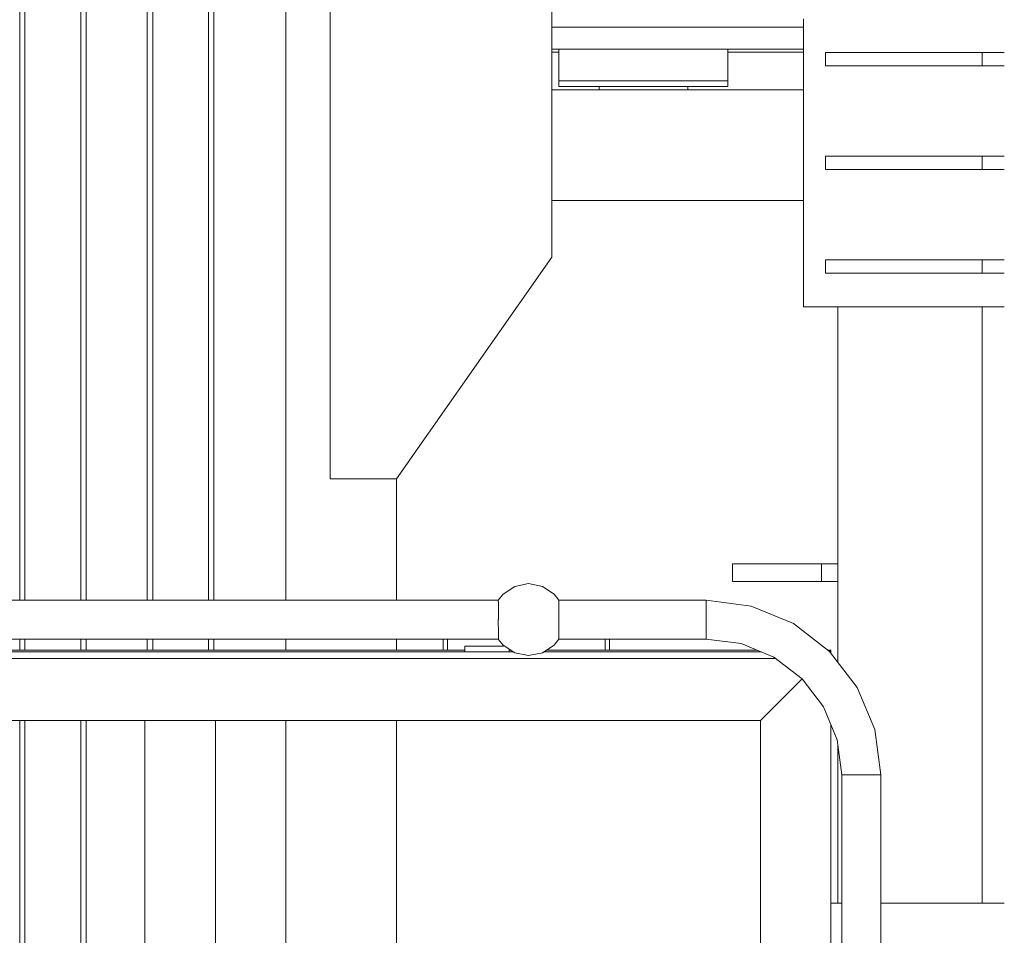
# Model space of a CAD drawing. Header units: millimetres. Extents: x 53746 to 116821, y -810352 to -765802.
# Tile 75 of 256: x 74151 to 75039, y -789834 to -789008. Entities that reach past the tile are written whole.
import ezdxf

# ---------------------------------------------------------------- set-up
doc = ezdxf.new("R2010")
doc.units = ezdxf.units.MM
doc.header["$MEASUREMENT"] = 0
for name, color, linetype, lineweight in [('Main Cradle', 7, 'Continuous', 0), ('Main Cradle Rails', 7, 'Continuous', 0), ('Main Cradle Tower', 7, 'Continuous', 0), ('Main Cradle Tower Platform', 7, 'Continuous', 0), ('Main Cradle Tower Rail Frame', 7, 'Continuous', 0)]:
    doc.layers.add(name, color=color, linetype=linetype, lineweight=lineweight)

# ---------------------------------------------------------------- blocks, each defined once
blk = doc.blocks.new('*U57')
at = {"layer": 'Main Cradle', "color": 7, "linetype": 'Continuous', "lineweight": 0}
for p, q in [((-11131.64, 59.1), (-11131.64, -1454.33)), ((-11127.03, 59.1), (-11127.03, -1454.33)), ((-11076.64, 59.1), (-11076.64, -1454.33)), ((-11071.64, 59.1), (-11071.64, -1454.33)), ((-11016.64, 59.1), (-11016.64, -1454.33)), ((-11011.64, 59.1), (-11011.64, -1454.33)), ((-10961.26, 59.1), (-10961.26, -1454.33)), ((-10956.64, 59.1), (-10956.64, -1454.33)), ((-10891.74, 59.1), (-10891.74, -1454.33)), ((-10508.3, -937.28), (-10569.14, -937.28)), ((-10499.8, -937.28), (-10508.3, -937.28)), ((-10498.74, -957.28), (-10492.94, -957.28)), ((-10651.74, -993.78), (-10424.86, -993.78)), ((-10609.14, -993.78), (-10609.14, -990.78)), ((-10606.62, -990.78), (-10606.1, -990.78)), ((-10598.3, -985.78), (-10569.14, -985.78)), ((-10540.86, -990.78), (-10540.83, -990.78)), ((-10540.83, -990.78), (-10540.58, -990.78)), ((-10540.58, -990.78), (-10539.98, -990.78)), ((-10539.98, -990.78), (-10533.75, -990.78)), ((-10533.75, -990.78), (-10532.2, -990.78)), ((-10532.19, -990.78), (-10529.14, -990.78)), ((-10529.14, -990.78), (-10529.14, -993.78)), ((-10515.26, -985.78), (-10498.74, -985.78)), ((-10498.74, -985.78), (-10492.94, -985.78)), ((-10651.74, -1093.78), (-10424.86, -1093.78)), ((-10791.74, -1454.33), (-10791.74, -1344.78)), ((-11131.64, -1489.33), (-11131.64, -1499.33)), ((-11127.03, -1489.33), (-11127.03, -1499.33)), ((-11076.64, -1489.33), (-11076.64, -1499.33)), ((-11071.64, -1489.33), (-11071.64, -1499.33)), ((-11016.64, -1489.33), (-11016.64, -1499.33)), ((-11011.64, -1489.33), (-11011.64, -1499.33)), ((-10961.26, -1489.33), (-10961.26, -1499.33)), ((-10956.64, -1489.33), (-10956.64, -1499.33)), ((-10891.74, -1489.33), (-10891.74, -1499.33)), ((-10791.74, -1499.33), (-10791.74, -1489.33)), ((-11131.64, -1562.83), (-11131.64, -2154.08)), ((-11127.03, -1562.83), (-11127.03, -2154.08)), ((-11076.64, -1562.83), (-11076.64, -2154.08)), ((-11071.64, -1562.83), (-11071.64, -2154.08)), ((-10891.74, -1562.83), (-10891.74, -2154.08)), ((-10791.74, -1765.02), (-10791.74, -1562.83))]:
    blk.add_line(p, q, dxfattribs=at)
at = {"layer": 'Main Cradle', "color": 7, "linetype": 'Continuous', "lineweight": 0, "flags": 128}
for points in [[(-10791.74, -1344.78), (-10651.74, -1144.78), (-10651.74, -599.78), (-10791.74, -399.78), (-10851.74, -399.78), (-10851.74, -1344.78), (-10791.74, -1344.78)], [(-10569.14, -937.28), (-10638.49, -937.28), (-10651.74, -937.28)], [(-10424.86, -937.28), (-10441.02, -937.28), (-10499.8, -937.28)], [(-10424.86, -957.28), (-10441.02, -957.28), (-10499.8, -957.28), (-10569.14, -957.28), (-10638.49, -957.28), (-10651.74, -957.28)], [(-10645.34, -957.28), (-10645.34, -985.78), (-10639.54, -985.78), (-10623.03, -985.78), (-10598.3, -985.78), (-10598.3, -985.78)], [(-10639.54, -957.28), (-10639.54, -957.28), (-10640.27, -957.28), (-10645.34, -957.28), (-10645.34, -957.28)], [(-10492.94, -985.78), (-10492.94, -985.78), (-10492.94, -957.28)], [(-10645.34, -985.78), (-10645.34, -985.78), (-10645.34, -990.78), (-10639.54, -990.78), (-10623.03, -990.78), (-10598.3, -990.78), (-10569.14, -990.78), (-10539.98, -990.78), (-10515.26, -990.78), (-10498.74, -990.78), (-10492.94, -990.78), (-10492.94, -985.78)], [(-10639.54, -985.78), (-10639.54, -985.78), (-10623.03, -985.78)], [(-10609.14, -990.78), (-10609.14, -990.78), (-10606.62, -990.78)], [(-10598.3, -985.78), (-10598.3, -985.78), (-10569.14, -985.78)], [(-10569.14, -985.78), (-10569.14, -985.78), (-10539.98, -985.78), (-10515.26, -985.78)]]:
    blk.add_lwpolyline(points, dxfattribs=at)
at = {"layer": 'Main Cradle Rails', "color": 7, "linetype": 'Continuous', "lineweight": 0}
for p, q in [((-10651.74, -959.78), (-10645.34, -959.78)), ((-10492.94, -959.78), (-10424.86, -959.78))]:
    blk.add_line(p, q, dxfattribs=at)
at = {"layer": 'Main Cradle Tower', "color": 7, "linetype": 'Continuous', "lineweight": 0}
for p, q in [((-10404.86, -972.28), (-10404.86, -960.28)), ((-10263.68, -972.28), (-10263.68, -960.28)), ((-10404.86, -1065.76), (-10404.86, -1053.76)), ((-10263.68, -1065.76), (-10263.68, -1053.76)), ((-10404.86, -1159.26), (-10404.86, -1147.26)), ((-10263.68, -1159.26), (-10263.68, -1147.26)), ((-10424.86, -1189.77), (-10243.68, -1189.77)), ((-10390.18, -1727.5), (-10400.18, -1727.5))]:
    blk.add_line(p, q, dxfattribs=at)
at = {"layer": 'Main Cradle Tower', "color": 7, "linetype": 'Continuous', "lineweight": 0, "flags": 128}
for points in [[(-10424.86, -1189.77), (-10424.86, -1189.77), (-10424.86, -929.77), (-10424.86, -929.77)], [(-10243.68, -960.28), (-10263.68, -960.28), (-10404.86, -960.28), (-10404.86, -960.28)], [(-10243.68, -972.28), (-10263.68, -972.28), (-10404.86, -972.28), (-10404.86, -972.28)], [(-10243.68, -1053.76), (-10263.68, -1053.76), (-10404.86, -1053.76), (-10404.86, -1053.76)], [(-10243.68, -1065.76), (-10263.68, -1065.76), (-10404.86, -1065.76), (-10404.86, -1065.76)], [(-10243.68, -1147.26), (-10263.68, -1147.26), (-10404.86, -1147.26), (-10404.86, -1147.26)], [(-10243.68, -1159.26), (-10263.68, -1159.26), (-10404.86, -1159.26), (-10404.86, -1159.26)], [(-10243.68, -1727.5), (-10291.11, -1727.5), (-10355.18, -1727.5)]]:
    blk.add_lwpolyline(points, dxfattribs=at)
at = {"layer": 'Main Cradle Tower Platform', "color": 7, "linetype": 'Continuous', "lineweight": 0}
for p, q in [((-12056.08, -1454.33), (-10699.99, -1454.33)), ((-10699.99, -1489.33), (-12056.08, -1489.33)), ((-10749.68, -1499.33), (-10749.68, -1489.33)), ((-10745.68, -1499.33), (-10745.68, -1489.33)), ((-10512.68, -1489.33), (-10645.37, -1489.33)), ((-10603.68, -1489.33), (-10603.68, -1499.33)), ((-10599.68, -1499.33), (-10599.68, -1489.33)), ((-10512.68, -1488), (-10512.68, -1489.33)), ((-12067.18, -1499.33), (-10730.18, -1499.33)), ((-10730.18, -1495.83), (-10730.18, -1500.83)), ((-10730.18, -1495.83), (-10695.18, -1495.83)), ((-10695.18, -1495.83), (-10695.18, -1495.14)), ((-10690.18, -1500.83), (-10690.18, -1498.48)), ((-10690.18, -1499.33), (-10688.9, -1499.33)), ((-10656.46, -1499.33), (-10466.91, -1499.33)), ((-10402.78, -1499.33), (-10400.18, -1499.33)), ((-10400.18, -1499.33), (-10401.31, -1500.46)), ((-10400.18, -1499.33), (-10400.18, -1500.83)), ((-10450.18, -1506.83), (-16538.11, -1506.83)), ((-12069.42, -1500.83), (-10686.65, -1500.83)), ((-10658.7, -1500.83), (-10463.29, -1500.83)), ((-10450.18, -1506.7), (-10450.18, -1506.83)), ((-10450.18, -1506.83), (-10450.01, -1506.83)), ((-10400.18, -1500.83), (-10401.02, -1500.83)), ((-10400.18, -1501.94), (-10400.18, -1500.83)), ((-10426.06, -1525.21), (-10463.68, -1562.83)), ((-11018.68, -1562.83), (-11510.18, -1562.83)), ((-11018.68, -1562.83), (-11018.68, -2052.58)), ((-11018.68, -1562.83), (-10955.18, -1562.83)), ((-10955.18, -1562.83), (-10955.18, -2052.58)), ((-10463.68, -1562.83), (-10955.18, -1562.83)), ((-10463.68, -1942.33), (-10463.68, -1562.83)), ((-10400.18, -1566.06), (-10400.18, -1942.33)), ((-10372.68, -1611.83), (-10379.37, -1611.83))]:
    blk.add_line(p, q, dxfattribs=at)
at = {"layer": 'Main Cradle Tower Platform', "color": 7, "linetype": 'Continuous', "lineweight": 0, "flags": 128}
for points in [[(-10645.36, -1454.33), (-10649.7, -1448.85), (-10660.24, -1441.81), (-10672.68, -1439.33), (-10685.11, -1441.81), (-10695.66, -1448.85), (-10699.99, -1454.33)], [(-10699.98, -1455.77), (-10699.93, -1455.67), (-10699.95, -1455.62), (-10699.99, -1455.53), (-10699.99, -1454.33), (-10699.99, -1454.33)], [(-10699.99, -1477.86), (-10699.99, -1471.83), (-10699.98, -1471.62), (-10699.97, -1471.32), (-10699.97, -1465.18), (-10699.96, -1465.14), (-10699.96, -1464.96), (-10699.96, -1460.51), (-10699.96, -1460.5), (-10699.9, -1460.16), (-10699.82, -1459.55), (-10699.82, -1459.46), (-10699.92, -1459.34), (-10699.98, -1459.26), (-10699.98, -1455.77)], [(-10645.44, -1454.5), (-10645.44, -1455.64), (-10645.44, -1455.67), (-10645.37, -1455.77), (-10645.37, -1459.26), (-10645.46, -1459.37), (-10645.53, -1459.46), (-10645.53, -1459.55)], [(-10645.36, -1454.33), (-10645.36, -1454.33), (-10645.44, -1454.5)], [(-10645.37, -1454.33), (-10512.68, -1454.33), (-10512.68, -1455.67), (-10512.68, -1459.46), (-10512.68, -1465.14), (-10512.68, -1471.83), (-10512.68, -1478.53), (-10512.68, -1484.21), (-10512.68, -1488), (-10512.68, -1489.33)], [(-10512.68, -1488), (-10512.68, -1484.21), (-10512.68, -1478.53), (-10512.68, -1471.83), (-10512.68, -1465.14), (-10512.68, -1459.46), (-10512.68, -1455.67), (-10512.68, -1454.33), (-10471.91, -1459.7), (-10433.93, -1475.43), (-10401.31, -1500.46), (-10376.28, -1533.08), (-10360.54, -1571.07), (-10355.18, -1611.83), (-10356.51, -1611.83), (-10360.3, -1611.83), (-10365.98, -1611.83), (-10372.68, -1611.83)], [(-10645.53, -1459.55), (-10645.45, -1460.16), (-10645.4, -1460.5), (-10645.4, -1460.51), (-10645.4, -1465.01), (-10645.4, -1465.14), (-10645.39, -1465.18)], [(-10645.39, -1465.18), (-10645.36, -1465.8), (-10645.36, -1471.68), (-10645.36, -1471.83), (-10645.39, -1472.35), (-10645.39, -1478.38), (-10645.39, -1478.49), (-10645.4, -1478.53), (-10645.4, -1483.16)], [(-10699.96, -1483.16), (-10699.96, -1478.53), (-10699.97, -1478.49), (-10699.97, -1478.32), (-10699.99, -1477.86)], [(-10699.99, -1489.33), (-10699.99, -1489.33), (-10699.97, -1489.29), (-10699.91, -1489.17)], [(-10645.36, -1489.33), (-10649.7, -1494.81), (-10660.24, -1501.86), (-10672.68, -1504.33), (-10685.11, -1501.86), (-10695.66, -1494.81), (-10699.99, -1489.33)], [(-10699.98, -1484.41), (-10699.82, -1484.21), (-10699.82, -1484.12), (-10699.83, -1484.03), (-10699.9, -1483.51)], [(-10699.91, -1489.17), (-10699.91, -1488), (-10699.98, -1487.89), (-10699.98, -1487.88), (-10699.98, -1484.41)], [(-10699.9, -1483.51), (-10699.96, -1483.16), (-10699.96, -1483.16)], [(-10645.45, -1483.51), (-10645.53, -1484.08), (-10645.53, -1484.12), (-10645.53, -1484.21), (-10645.37, -1484.41), (-10645.37, -1487.89), (-10645.38, -1487.92), (-10645.42, -1488), (-10645.36, -1488.13), (-10645.36, -1489.3), (-10645.36, -1489.33), (-10645.36, -1489.33)], [(-10645.4, -1483.16), (-10645.4, -1483.16), (-10645.45, -1483.51)], [(-10379.37, -1611.83), (-10385.05, -1611.83), (-10388.85, -1611.83), (-10390.18, -1611.83), (-10394.35, -1580.13), (-10406.59, -1550.58), (-10426.06, -1525.21), (-10451.43, -1505.74), (-10480.97, -1493.51), (-10512.68, -1489.33)], [(-10390.18, -2140.83), (-10390.18, -1611.83), (-10388.85, -1611.83), (-10385.05, -1611.83), (-10385.05, -1611.83)], [(-10385.05, -1611.83), (-10379.37, -1611.83), (-10379.37, -1611.83)], [(-10379.37, -1611.83), (-10372.68, -1611.83), (-10372.68, -1611.83)], [(-10372.68, -1611.83), (-10365.98, -1611.83), (-10365.98, -1611.83)], [(-10365.98, -1611.83), (-10360.3, -1611.83), (-10360.3, -1611.83)], [(-10360.3, -1611.83), (-10356.51, -1611.83), (-10356.51, -1611.83)], [(-10356.51, -1611.83), (-10355.18, -1611.83), (-10355.18, -2145.83)]]:
    blk.add_lwpolyline(points, dxfattribs=at)
at = {"layer": 'Main Cradle Tower Rail Frame', "color": 7, "linetype": 'Continuous', "lineweight": 0}
for p, q in [((-10393.68, -1189.77), (-10393.68, -1510.41)), ((-10263.68, -1727.5), (-10263.68, -1189.77)), ((-10488.68, -1421.38), (-10488.68, -1437.38)), ((-10488.68, -1421.38), (-10408.68, -1421.38)), ((-10408.68, -1421.38), (-10408.68, -1437.38)), ((-10408.68, -1421.38), (-10393.68, -1421.38)), ((-10408.68, -1437.38), (-10488.68, -1437.38)), ((-10393.68, -1437.38), (-10408.68, -1437.38)), ((-10393.68, -1585.25), (-10393.68, -1727.5))]:
    blk.add_line(p, q, dxfattribs=at)

msp = doc.modelspace()

# ---------------------------------------------------------------- block references
at = {"layer": 'Main Cradle Rails', "color": 7, "linetype": 'Continuous', "lineweight": 0}
msp.add_blockref('*U57', (85283.05, -788076.95), dxfattribs=at)

doc.saveas('drawing.dxf')
